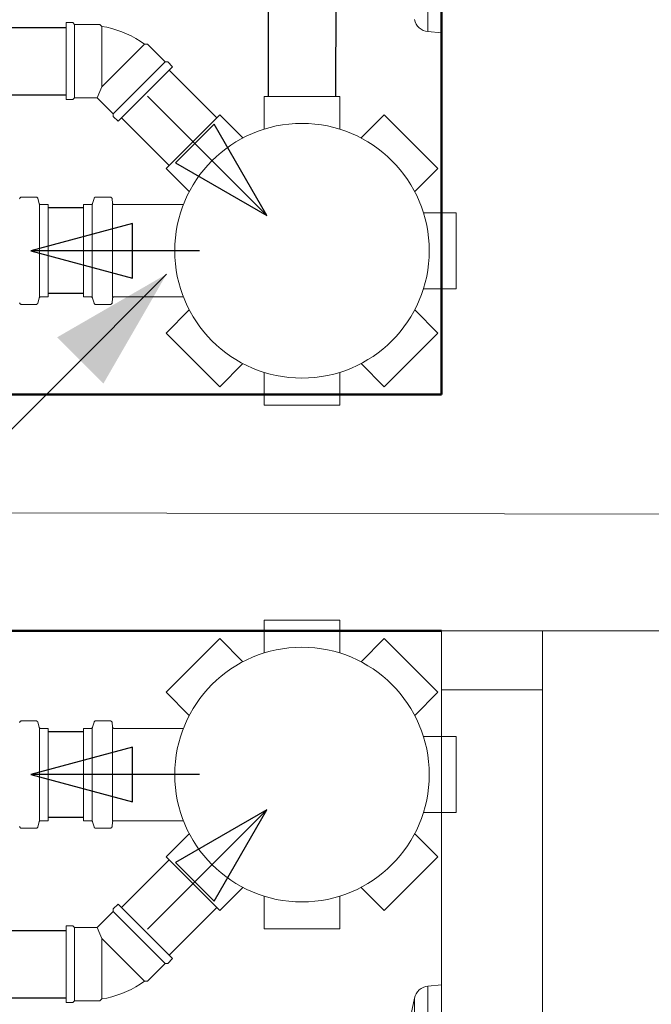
# Model space of a CAD drawing. Header units: millimetres. Extents: x 567 to 934, y -1 to 364.
# Tile 116 of 256: x 613.659 to 614.408, y 105.851 to 107.019. Entities that reach past the tile are written whole.
import ezdxf

# ---------------------------------------------------------------- set-up
doc = ezdxf.new("R2010")
doc.units = ezdxf.units.MM
doc.header["$MEASUREMENT"] = 0
for name, color, linetype, lineweight in [('A-GLAZ', 7, 'Continuous', 13), ('A-GLAZ-SILL', 7, 'Continuous', 13), ('A-WALL', 7, 'Continuous', 25), ('CV-Condutos', 14, 'Continuous', 25), ('CV-Indicação coluna', 14, 'Continuous', 13), ('Peças hidrossanitárias', 7, 'Continuous', 13), ('Simbolos', 14, 'Continuous', 20), ('Simbolos_int', 14, 'Continuous', 15), ('TQ-Condutos', 14, 'Continuous', 25), ('TQ-Sentido conduto', 14, 'Continuous', 30)]:
    doc.layers.add(name, color=color, linetype=linetype, lineweight=lineweight)

msp = doc.modelspace()

# ---------------------------------------------------------------- hatches: boundary and pattern name
at = {"layer": 'CV-Condutos', "linetype": 'Continuous'}
msp.add_hatch(color=11, dxfattribs=at).paths.add_polyline_path([(613.833, 106.717), (613.7031, 106.642), (613.758, 106.5871)])

# ---------------------------------------------------------------- linework, layer by layer
at = {"layer": 'A-GLAZ', "color": 8}
for p, q in [((614.1591, 106.2242), (614.1591, 106.2942)), ((614.1591, 106.2942), (614.2791, 106.2942)), ((614.4391, 106.2942), (614.2791, 106.2942)), ((614.2791, 106.2942), (614.2791, 105.5542)), ((614.2791, 106.2242), (614.1591, 106.2242))]:
    msp.add_line(p, q, dxfattribs=at)
at = {"layer": 'A-GLAZ-SILL', "color": 8}
msp.add_line((614.1591, 105.6242), (614.1591, 106.2242), dxfattribs=at)
at = {"layer": 'A-WALL', "color": 8, "lineweight": 50}
for p, q in [((614.1591, 108.2342), (614.1591, 106.5742)), ((614.1591, 106.5742), (610.5591, 106.5742)), ((610.5591, 106.2942), (614.1591, 106.2942))]:
    msp.add_line(p, q, dxfattribs=at)
at = {"layer": 'CV-Condutos'}
msp.add_lwpolyline([(613.5856, 106.4695), (613.833, 106.717)], dxfattribs=at)
at = {"layer": 'CV-Indicação coluna'}
msp.add_line((615.0759, 106.4313), (613.6138, 106.434), dxfattribs=at)
at = {"layer": 'Peças hidrossanitárias', "color": 8}
for p, q in [((614.1431, 107.1618), (614.1431, 107.0046)), ((614.1591, 107.0032), (614.1431, 107.0046)), ((614.1431, 105.8728), (614.1591, 105.8742)), ((614.1431, 105.7156), (614.1431, 105.8728)), ((614.1217, 105.8324), (614.127, 105.8584)), ((614.127, 105.8584), (614.127, 105.7299))]:
    msp.add_line(p, q, dxfattribs=at)
for centre, start, end in [((614.1447, 107.0225), 191.5607, 265), ((614.1447, 105.8548), 95, 168.4393)]:
    msp.add_arc(centre, 0.018, start, end, dxfattribs=at)
at = {"layer": 'Simbolos'}
for p, q in [((613.7138, 107.0151), (613.7218, 107.0151)), ((613.7138, 106.9239), (613.7138, 107.0151)), ((613.7218, 107.0151), (613.7238, 107.0131)), ((613.7238, 107.0131), (613.7538, 107.0131)), ((613.7538, 107.0131), (613.7562, 107.0107)), ((613.8102, 106.9897), (613.8068, 106.9897)), ((613.8314, 106.9685), (613.8102, 106.9897)), ((613.8343, 106.9685), (613.8314, 106.9685)), ((613.8399, 106.9629), (613.8343, 106.9685)), ((613.7754, 106.8984), (613.8399, 106.9629)), ((613.7138, 106.9239), (613.7218, 106.9239)), ((613.7218, 106.9239), (613.7238, 106.9259)), ((613.7238, 106.9259), (613.7507, 106.9259)), ((613.7698, 106.9069), (613.7507, 106.9259)), ((613.9486, 106.9277), (613.9486, 106.8888)), ((613.9486, 106.9277), (614.0386, 106.9277)), ((614.0386, 106.9277), (614.0386, 106.8888)), ((613.7698, 106.904), (613.7698, 106.9069)), ((613.7754, 106.8984), (613.7698, 106.904)), ((613.8324, 106.8422), (613.8961, 106.9059)), ((613.8961, 106.9059), (613.9235, 106.8784)), ((614.0912, 106.9059), (614.0637, 106.8784)), ((614.0912, 106.9059), (614.1549, 106.8422)), ((613.8324, 106.8422), (613.8599, 106.8148)), ((614.1549, 106.8422), (614.1274, 106.8148)), ((613.6782, 106.8083), (613.6607, 106.8083)), ((613.6802, 106.8068), (613.6818, 106.8008)), ((613.7469, 106.8068), (613.7453, 106.8008)), ((613.7488, 106.8083), (613.7663, 106.8083)), ((613.7683, 106.8064), (613.7688, 106.8012)), ((613.6924, 106.7994), (613.6837, 106.7994)), ((613.6924, 106.7994), (613.6924, 106.69)), ((613.7346, 106.69), (613.7346, 106.7994)), ((613.7346, 106.7994), (613.7433, 106.7994)), ((613.7708, 106.7994), (613.8529, 106.7994)), ((614.1766, 106.7897), (614.1378, 106.7897)), ((614.1766, 106.7897), (614.1766, 106.6997)), ((614.1766, 106.6997), (614.1378, 106.6997)), ((613.6802, 106.6825), (613.6818, 106.6885)), ((613.6924, 106.69), (613.6837, 106.69)), ((613.7346, 106.69), (613.7433, 106.69)), ((613.7469, 106.6825), (613.7453, 106.6885)), ((613.7683, 106.6829), (613.7688, 106.6881)), ((613.7708, 106.69), (613.8529, 106.69)), ((613.6782, 106.6811), (613.6607, 106.6811)), ((613.7488, 106.6811), (613.7663, 106.6811)), ((613.8324, 106.6471), (613.8599, 106.6746)), ((614.1549, 106.6471), (614.1274, 106.6746)), ((613.8961, 106.5834), (613.8324, 106.6471)), ((614.1549, 106.6471), (614.0912, 106.5834)), ((613.8961, 106.5834), (613.9235, 106.6109)), ((614.0912, 106.5834), (614.0637, 106.6109)), ((613.9486, 106.5617), (613.9486, 106.6005)), ((614.0386, 106.5617), (614.0386, 106.6005)), ((614.0386, 106.5617), (613.9486, 106.5617)), ((613.9486, 106.3066), (613.9486, 106.2678)), ((613.9486, 106.3066), (614.0386, 106.3066)), ((614.0386, 106.3066), (614.0386, 106.2678)), ((613.8324, 106.2212), (613.8961, 106.2849)), ((613.8961, 106.2849), (613.9235, 106.2574)), ((614.0912, 106.2849), (614.0637, 106.2574)), ((614.0912, 106.2849), (614.1549, 106.2212)), ((613.8324, 106.2212), (613.8599, 106.1937)), ((614.1549, 106.2212), (614.1274, 106.1937)), ((613.6782, 106.1872), (613.6607, 106.1872)), ((613.6802, 106.1858), (613.6818, 106.1798)), ((613.7469, 106.1858), (613.7453, 106.1798)), ((613.7488, 106.1872), (613.7663, 106.1872)), ((613.7683, 106.1854), (613.7688, 106.1802)), ((613.6924, 106.1783), (613.6837, 106.1783)), ((613.6924, 106.0689), (613.6924, 106.1783)), ((613.7346, 106.0689), (613.7346, 106.1783)), ((613.7346, 106.1783), (613.7433, 106.1783)), ((613.7708, 106.1783), (613.8529, 106.1783)), ((614.1766, 106.1686), (614.1378, 106.1686)), ((614.1766, 106.1686), (614.1766, 106.0786)), ((613.6924, 106.0689), (613.6837, 106.0689)), ((613.7346, 106.0689), (613.7433, 106.0689)), ((613.7708, 106.0689), (613.8529, 106.0689)), ((614.1766, 106.0786), (614.1378, 106.0786)), ((613.6782, 106.06), (613.6607, 106.06)), ((613.6802, 106.0615), (613.6818, 106.0675)), ((613.7469, 106.0615), (613.7453, 106.0675)), ((613.7488, 106.06), (613.7663, 106.06)), ((613.7683, 106.0619), (613.7688, 106.0671)), ((613.8324, 106.0261), (613.8599, 106.0535)), ((614.1549, 106.0261), (614.1274, 106.0535)), ((613.8961, 105.9624), (613.8324, 106.0261)), ((614.1549, 106.0261), (614.0912, 105.9624)), ((613.8961, 105.9624), (613.9235, 105.9899)), ((614.0912, 105.9624), (614.0637, 105.9899)), ((613.9486, 105.9406), (613.9486, 105.9795)), ((614.0386, 105.9406), (614.0386, 105.9795)), ((613.7754, 105.9699), (613.7698, 105.9643)), ((613.7698, 105.9643), (613.7698, 105.9614)), ((613.7754, 105.9699), (613.8399, 105.9054)), ((613.7698, 105.9614), (613.7507, 105.9424)), ((613.7138, 105.9444), (613.7218, 105.9444)), ((613.7138, 105.9444), (613.7138, 105.8532)), ((613.7218, 105.9444), (613.7238, 105.9424)), ((613.7238, 105.9424), (613.7507, 105.9424)), ((614.0386, 105.9406), (613.9486, 105.9406)), ((613.8399, 105.9054), (613.8343, 105.8998)), ((613.8314, 105.8998), (613.8102, 105.8786)), ((613.8343, 105.8998), (613.8314, 105.8998)), ((613.8102, 105.8786), (613.8068, 105.8786)), ((613.7538, 105.8552), (613.7562, 105.8576)), ((613.7138, 105.8532), (613.7218, 105.8532)), ((613.7218, 105.8532), (613.7238, 105.8552)), ((613.7238, 105.8552), (613.7538, 105.8552))]:
    msp.add_line(p, q, dxfattribs=at)
for points in [[(613.8068, 106.9897), (613.8018, 106.9932), (613.7965, 106.9964), (613.7911, 106.9994), (613.7856, 107.002), (613.7799, 107.0044), (613.7741, 107.0064), (613.7682, 107.0082), (613.7622, 107.0096), (613.7562, 107.0107)], [(613.6607, 106.8083), (613.6604, 106.8082), (613.6601, 106.8082), (613.6598, 106.808), (613.6595, 106.8078), (613.6593, 106.8076), (613.6591, 106.8074), (613.6589, 106.8071), (613.6588, 106.8068), (613.6587, 106.8064)], [(613.6802, 106.8068), (613.6801, 106.8071), (613.6799, 106.8073), (613.6798, 106.8075), (613.6796, 106.8078), (613.6793, 106.8079), (613.6791, 106.8081), (613.6788, 106.8082), (613.6785, 106.8082), (613.6782, 106.8083)], [(613.7488, 106.8083), (613.7485, 106.8082), (613.7482, 106.8082), (613.748, 106.8081), (613.7477, 106.8079), (613.7475, 106.8078), (613.7473, 106.8075), (613.7471, 106.8073), (613.747, 106.8071), (613.7469, 106.8068)], [(613.7683, 106.8064), (613.7683, 106.8068), (613.7682, 106.8071), (613.768, 106.8074), (613.7678, 106.8076), (613.7675, 106.8078), (613.7673, 106.808), (613.767, 106.8082), (613.7667, 106.8082), (613.7663, 106.8083)], [(613.6818, 106.8008), (613.6819, 106.8006), (613.682, 106.8003), (613.6822, 106.8001), (613.6824, 106.7999), (613.6826, 106.7997), (613.6829, 106.7996), (613.6831, 106.7994), (613.6834, 106.7994), (613.6837, 106.7994)], [(613.7433, 106.7994), (613.7436, 106.7994), (613.7439, 106.7994), (613.7442, 106.7996), (613.7444, 106.7997), (613.7447, 106.7999), (613.7449, 106.8001), (613.745, 106.8003), (613.7452, 106.8006), (613.7453, 106.8008)], [(613.7688, 106.8012), (613.7688, 106.8009), (613.769, 106.8006), (613.7691, 106.8003), (613.7693, 106.8), (613.7696, 106.7998), (613.7698, 106.7996), (613.7701, 106.7995), (613.7705, 106.7994), (613.7708, 106.7994)], [(613.6837, 106.69), (613.6834, 106.6899), (613.6831, 106.6899), (613.6829, 106.6898), (613.6826, 106.6896), (613.6824, 106.6895), (613.6822, 106.6892), (613.682, 106.689), (613.6819, 106.6888), (613.6818, 106.6885)], [(613.7453, 106.6885), (613.7452, 106.6888), (613.745, 106.689), (613.7449, 106.6892), (613.7447, 106.6895), (613.7444, 106.6896), (613.7442, 106.6898), (613.7439, 106.6899), (613.7436, 106.6899), (613.7433, 106.69)], [(613.7708, 106.69), (613.7705, 106.6899), (613.7701, 106.6899), (613.7698, 106.6897), (613.7696, 106.6895), (613.7693, 106.6893), (613.7691, 106.6891), (613.769, 106.6888), (613.7688, 106.6885), (613.7688, 106.6881)], [(613.6587, 106.6829), (613.6588, 106.6826), (613.6589, 106.6823), (613.6591, 106.682), (613.6593, 106.6817), (613.6595, 106.6815), (613.6598, 106.6813), (613.6601, 106.6812), (613.6604, 106.6811), (613.6607, 106.6811)], [(613.6782, 106.6811), (613.6785, 106.6811), (613.6788, 106.6811), (613.6791, 106.6813), (613.6793, 106.6814), (613.6796, 106.6816), (613.6798, 106.6818), (613.6799, 106.682), (613.6801, 106.6823), (613.6802, 106.6825)], [(613.7469, 106.6825), (613.747, 106.6823), (613.7471, 106.682), (613.7473, 106.6818), (613.7475, 106.6816), (613.7477, 106.6814), (613.748, 106.6813), (613.7482, 106.6811), (613.7485, 106.6811), (613.7488, 106.6811)], [(613.7663, 106.6811), (613.7667, 106.6811), (613.767, 106.6812), (613.7673, 106.6813), (613.7675, 106.6815), (613.7678, 106.6817), (613.768, 106.682), (613.7682, 106.6823), (613.7683, 106.6826), (613.7683, 106.6829)], [(613.6607, 106.1872), (613.6604, 106.1872), (613.6601, 106.1871), (613.6598, 106.187), (613.6595, 106.1868), (613.6593, 106.1866), (613.6591, 106.1863), (613.6589, 106.1861), (613.6588, 106.1857), (613.6587, 106.1854)], [(613.6802, 106.1858), (613.6801, 106.186), (613.6799, 106.1863), (613.6798, 106.1865), (613.6796, 106.1867), (613.6793, 106.1869), (613.6791, 106.1871), (613.6788, 106.1872), (613.6785, 106.1872), (613.6782, 106.1872)], [(613.7488, 106.1872), (613.7485, 106.1872), (613.7482, 106.1872), (613.748, 106.1871), (613.7477, 106.1869), (613.7475, 106.1867), (613.7473, 106.1865), (613.7471, 106.1863), (613.747, 106.186), (613.7469, 106.1858)], [(613.7683, 106.1854), (613.7683, 106.1857), (613.7682, 106.1861), (613.768, 106.1863), (613.7678, 106.1866), (613.7675, 106.1868), (613.7673, 106.187), (613.767, 106.1871), (613.7667, 106.1872), (613.7663, 106.1872)], [(613.6818, 106.1798), (613.6819, 106.1796), (613.682, 106.1793), (613.6822, 106.1791), (613.6824, 106.1789), (613.6826, 106.1787), (613.6829, 106.1785), (613.6831, 106.1784), (613.6834, 106.1784), (613.6837, 106.1783)], [(613.7433, 106.1783), (613.7436, 106.1784), (613.7439, 106.1784), (613.7442, 106.1785), (613.7444, 106.1787), (613.7447, 106.1789), (613.7449, 106.1791), (613.745, 106.1793), (613.7452, 106.1796), (613.7453, 106.1798)], [(613.7688, 106.1802), (613.7688, 106.1798), (613.769, 106.1795), (613.7691, 106.1792), (613.7693, 106.179), (613.7696, 106.1788), (613.7698, 106.1786), (613.7701, 106.1785), (613.7705, 106.1784), (613.7708, 106.1783)], [(613.6837, 106.0689), (613.6834, 106.0689), (613.6831, 106.0689), (613.6829, 106.0688), (613.6826, 106.0686), (613.6824, 106.0684), (613.6822, 106.0682), (613.682, 106.068), (613.6819, 106.0677), (613.6818, 106.0675)], [(613.7453, 106.0675), (613.7452, 106.0677), (613.745, 106.068), (613.7449, 106.0682), (613.7447, 106.0684), (613.7444, 106.0686), (613.7442, 106.0688), (613.7439, 106.0689), (613.7436, 106.0689), (613.7433, 106.0689)], [(613.7708, 106.0689), (613.7705, 106.0689), (613.7701, 106.0688), (613.7698, 106.0687), (613.7696, 106.0685), (613.7693, 106.0683), (613.7691, 106.068), (613.769, 106.0678), (613.7688, 106.0674), (613.7688, 106.0671)], [(613.6587, 106.0619), (613.6588, 106.0615), (613.6589, 106.0612), (613.6591, 106.0609), (613.6593, 106.0607), (613.6595, 106.0605), (613.6598, 106.0603), (613.6601, 106.0602), (613.6604, 106.0601), (613.6607, 106.06)], [(613.6782, 106.06), (613.6785, 106.0601), (613.6788, 106.0601), (613.6791, 106.0602), (613.6793, 106.0604), (613.6796, 106.0606), (613.6798, 106.0608), (613.6799, 106.061), (613.6801, 106.0613), (613.6802, 106.0615)], [(613.7469, 106.0615), (613.747, 106.0613), (613.7471, 106.061), (613.7473, 106.0608), (613.7475, 106.0606), (613.7477, 106.0604), (613.748, 106.0602), (613.7482, 106.0601), (613.7485, 106.0601), (613.7488, 106.06)], [(613.7663, 106.06), (613.7667, 106.0601), (613.767, 106.0602), (613.7673, 106.0603), (613.7675, 106.0605), (613.7678, 106.0607), (613.768, 106.0609), (613.7682, 106.0612), (613.7683, 106.0615), (613.7683, 106.0619)], [(613.7562, 105.8576), (613.7622, 105.8587), (613.7682, 105.8601), (613.7741, 105.8619), (613.7799, 105.8639), (613.7856, 105.8663), (613.7911, 105.8689), (613.7965, 105.8719), (613.8018, 105.8751), (613.8068, 105.8786)]]:
    msp.add_lwpolyline(points, dxfattribs=at)
for centre in [(613.9936, 106.7447), (613.9936, 106.1236)]:
    msp.add_circle(centre, 0.151, dxfattribs=at)
at = {"layer": 'Simbolos_int'}
for p, q in [((613.7238, 107.0131), (613.7238, 106.9259)), ((613.7562, 106.9391), (613.7562, 107.0107)), ((613.8068, 106.9897), (613.7562, 106.9391)), ((613.7698, 106.9069), (613.8314, 106.9685)), ((613.7538, 106.9333), (613.7507, 106.9259)), ((613.7562, 106.9391), (613.7538, 106.9333)), ((613.6822, 106.7994), (613.6822, 106.69)), ((613.7449, 106.69), (613.7449, 106.7994)), ((613.7689, 106.69), (613.7689, 106.7994)), ((613.6822, 106.0689), (613.6822, 106.1783)), ((613.7449, 106.0689), (613.7449, 106.1783)), ((613.7689, 106.0689), (613.7689, 106.1783)), ((613.7698, 105.9614), (613.8314, 105.8998)), ((613.7238, 105.8552), (613.7238, 105.9424)), ((613.7538, 105.935), (613.7507, 105.9424)), ((613.7562, 105.9292), (613.7538, 105.935)), ((613.7562, 105.9292), (613.7562, 105.8576)), ((613.8068, 105.8786), (613.7562, 105.9292))]:
    msp.add_line(p, q, dxfattribs=at)
at = {"layer": 'TQ-Condutos'}
for p, q in [((613.9538, 106.9277), (613.9591, 109.7654)), ((614.0338, 106.9277), (614.0391, 109.7654)), ((611.3501, 107.0095), (613.7138, 107.0095)), ((613.836, 106.9589), (613.8925, 106.9023)), ((611.3501, 106.9295), (613.7138, 106.9295)), ((613.7794, 106.9024), (613.836, 106.8458)), ((613.7346, 106.7954), (613.6924, 106.7954)), ((613.7346, 106.694), (613.6924, 106.694)), ((613.7346, 106.1743), (613.6924, 106.1743)), ((613.7346, 106.0729), (613.6924, 106.0729)), ((613.7794, 105.966), (613.836, 106.0225)), ((613.836, 105.9094), (613.8925, 105.966)), ((611.3501, 105.9388), (613.7138, 105.9388)), ((611.3501, 105.8588), (613.7138, 105.8588))]:
    msp.add_line(p, q, dxfattribs=at)
at = {"layer": 'TQ-Sentido conduto'}
for p, q in [((613.8894, 106.8946), (613.8437, 106.8489)), ((613.9519, 106.7864), (613.8894, 106.8946)), ((613.8437, 106.8489), (613.9519, 106.7864)), ((613.7927, 106.777), (613.6719, 106.7447)), ((613.7927, 106.7123), (613.7927, 106.777)), ((613.6719, 106.7447), (613.7927, 106.7123)), ((613.7927, 106.156), (613.6719, 106.1236)), ((613.7927, 106.0913), (613.7927, 106.156)), ((613.6719, 106.1236), (613.7927, 106.0913)), ((613.9519, 106.0819), (613.8437, 106.0194)), ((613.8894, 105.9737), (613.9519, 106.0819)), ((613.8437, 106.0194), (613.8894, 105.9737))]:
    msp.add_line(p, q, dxfattribs=at)
for points in [[(613.8105, 106.9278), (613.9519, 106.7864)], [(613.8719, 106.7447), (613.6719, 106.7447)], [(613.8719, 106.1236), (613.6719, 106.1236)], [(613.8105, 105.9405), (613.9519, 106.0819)]]:
    msp.add_lwpolyline(points, dxfattribs=at)

doc.saveas('drawing.dxf')
